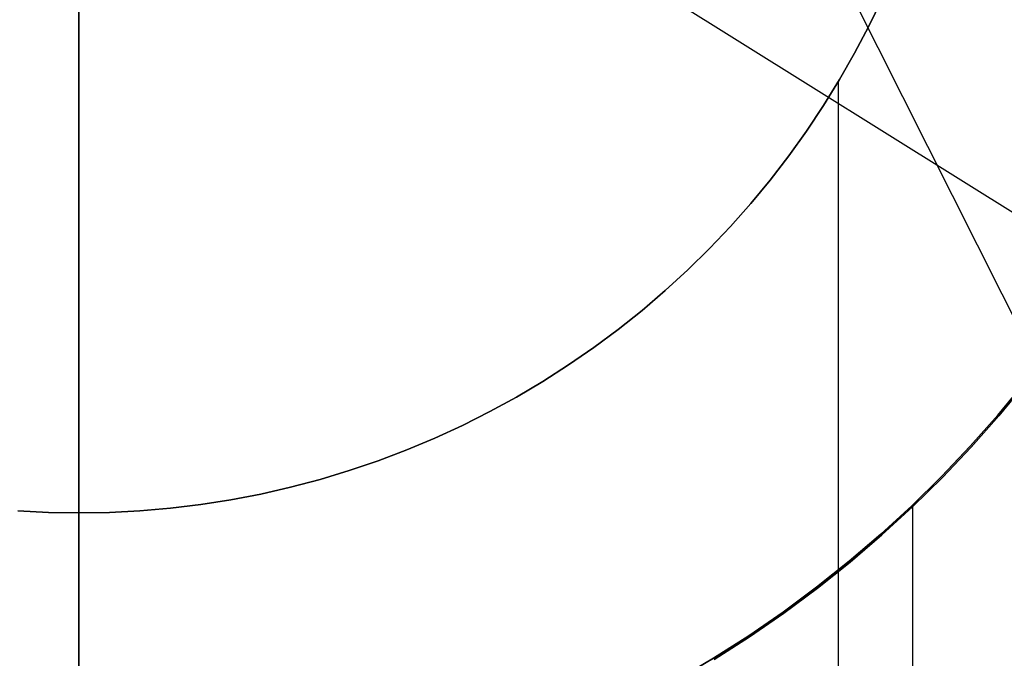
# Model space of a CAD drawing. Header units: millimetres. Extents: x 6038 to 7358, y -8545 to -7225.
# Tile 124 of 256: x 6697 to 6712, y -7900 to -7891. Entities that reach past the tile are written whole.
import ezdxf

# ---------------------------------------------------------------- set-up
doc = ezdxf.new("R2010")
doc.units = ezdxf.units.MM
doc.layers.add('color', color=7, linetype='Continuous')
doc.layers.add('luz', color=7, linetype='Continuous')

msp = doc.modelspace()

# ---------------------------------------------------------------- linework, layer by layer
at = {"color": 7, "true_color": 0xffffff}
for p, q in [((6698.316, -7924.541, 200.6), (6698.316, -7844.792, 200.6)), ((6698.316, -7924.541, 200.6), (6698.316, -7844.792, 200.6)), ((6710.348, -7890.207, 199.6), (6710.15, -7890.619, 199.6)), ((6710.15, -7890.619, 144.2), (6710.348, -7890.207, 144.2)), ((6710.348, -7890.207, 199.6), (6710.15, -7890.619, 199.6)), ((6710.15, -7890.619, 171.9), (6710.348, -7890.207, 171.9)), ((6710.15, -7890.619, 144.2), (6710.348, -7890.207, 144.2)), ((6710.15, -7890.619, 199.6), (6709.937, -7891.024, 199.6)), ((6709.937, -7891.024, 144.2), (6710.15, -7890.619, 144.2)), ((6710.15, -7890.619, 199.6), (6709.937, -7891.024, 199.6)), ((6709.937, -7891.024, 171.9), (6710.15, -7890.619, 171.9)), ((6709.937, -7891.024, 144.2), (6710.15, -7890.619, 144.2)), ((6709.937, -7891.024, 199.6), (6709.711, -7891.421, 199.6)), ((6709.711, -7891.421, 144.2), (6709.937, -7891.024, 144.2)), ((6709.937, -7891.024, 199.6), (6709.711, -7891.421, 199.6)), ((6709.711, -7891.421, 171.9), (6709.937, -7891.024, 171.9)), ((6709.711, -7891.421, 144.2), (6709.937, -7891.024, 144.2)), ((6709.711, -7891.421, 199.6), (6709.471, -7891.81, 199.6)), ((6709.471, -7891.81, 144.2), (6709.711, -7891.421, 144.2)), ((6709.711, -7891.421, 199.6), (6709.471, -7891.81, 199.6)), ((6709.471, -7891.81, 171.9), (6709.711, -7891.421, 171.9)), ((6709.471, -7891.81, 144.2), (6709.711, -7891.421, 144.2)), ((6709.689, -7891.457, 144.2), (6709.689, -7904.365, 144.2)), ((6709.471, -7891.81, 199.6), (6709.218, -7892.191, 199.6)), ((6709.218, -7892.191, 144.2), (6709.471, -7891.81, 144.2)), ((6709.471, -7891.81, 199.6), (6709.218, -7892.191, 199.6)), ((6709.218, -7892.191, 171.9), (6709.471, -7891.81, 171.9)), ((6709.218, -7892.191, 144.2), (6709.471, -7891.81, 144.2)), ((6709.218, -7892.191, 199.6), (6708.951, -7892.563, 199.6)), ((6708.951, -7892.563, 144.2), (6709.218, -7892.191, 144.2)), ((6709.218, -7892.191, 199.6), (6708.951, -7892.563, 199.6)), ((6708.951, -7892.563, 171.9), (6709.218, -7892.191, 171.9)), ((6708.951, -7892.563, 144.2), (6709.218, -7892.191, 144.2)), ((6708.951, -7892.563, 199.6), (6708.672, -7892.925, 199.6)), ((6708.672, -7892.925, 144.2), (6708.951, -7892.563, 144.2)), ((6708.951, -7892.563, 199.6), (6708.672, -7892.925, 199.6)), ((6708.672, -7892.925, 171.9), (6708.951, -7892.563, 171.9)), ((6708.672, -7892.925, 144.2), (6708.951, -7892.563, 144.2)), ((6708.672, -7892.925, 199.6), (6708.381, -7893.278, 199.6)), ((6708.381, -7893.278, 144.2), (6708.672, -7892.925, 144.2)), ((6708.672, -7892.925, 199.6), (6708.381, -7893.278, 199.6)), ((6708.381, -7893.278, 171.9), (6708.672, -7892.925, 171.9)), ((6708.381, -7893.278, 144.2), (6708.672, -7892.925, 144.2)), ((6708.381, -7893.278, 199.6), (6708.078, -7893.62, 199.6)), ((6708.078, -7893.62, 144.2), (6708.381, -7893.278, 144.2)), ((6708.381, -7893.278, 199.6), (6708.078, -7893.62, 199.6)), ((6708.078, -7893.62, 171.9), (6708.381, -7893.278, 171.9)), ((6708.078, -7893.62, 144.2), (6708.381, -7893.278, 144.2)), ((6708.078, -7893.62, 199.6), (6707.763, -7893.952, 199.6)), ((6707.763, -7893.952, 144.2), (6708.078, -7893.62, 144.2)), ((6708.078, -7893.62, 199.6), (6707.763, -7893.952, 199.6)), ((6707.763, -7893.952, 171.9), (6708.078, -7893.62, 171.9)), ((6707.763, -7893.952, 144.2), (6708.078, -7893.62, 144.2)), ((6707.763, -7893.952, 199.6), (6707.437, -7894.272, 199.6)), ((6707.437, -7894.272, 144.2), (6707.763, -7893.952, 144.2)), ((6707.763, -7893.952, 199.6), (6707.437, -7894.272, 199.6)), ((6707.437, -7894.272, 171.9), (6707.763, -7893.952, 171.9)), ((6707.437, -7894.272, 144.2), (6707.763, -7893.952, 144.2)), ((6707.437, -7894.272, 199.6), (6707.1, -7894.581, 199.6)), ((6707.1, -7894.581, 144.2), (6707.437, -7894.272, 144.2)), ((6707.437, -7894.272, 199.6), (6707.1, -7894.581, 199.6)), ((6707.1, -7894.581, 171.9), (6707.437, -7894.272, 171.9)), ((6707.1, -7894.581, 144.2), (6707.437, -7894.272, 144.2)), ((6707.1, -7894.581, 199.6), (6706.753, -7894.879, 199.6)), ((6706.753, -7894.879, 144.2), (6707.1, -7894.581, 144.2)), ((6707.1, -7894.581, 199.6), (6706.753, -7894.879, 199.6)), ((6706.753, -7894.879, 171.9), (6707.1, -7894.581, 171.9)), ((6706.753, -7894.879, 144.2), (6707.1, -7894.581, 144.2)), ((6706.753, -7894.879, 199.6), (6706.395, -7895.164, 199.6)), ((6706.395, -7895.164, 144.2), (6706.753, -7894.879, 144.2)), ((6706.753, -7894.879, 199.6), (6706.395, -7895.164, 199.6)), ((6706.395, -7895.164, 171.9), (6706.753, -7894.879, 171.9)), ((6706.395, -7895.164, 144.2), (6706.753, -7894.879, 144.2)), ((6706.395, -7895.164, 199.6), (6706.028, -7895.436, 199.6)), ((6706.028, -7895.436, 144.2), (6706.395, -7895.164, 144.2)), ((6706.395, -7895.164, 199.6), (6706.028, -7895.436, 199.6)), ((6706.028, -7895.436, 171.9), (6706.395, -7895.164, 171.9)), ((6706.028, -7895.436, 144.2), (6706.395, -7895.164, 144.2)), ((6706.028, -7895.436, 199.6), (6705.652, -7895.696, 199.6)), ((6705.652, -7895.696, 144.2), (6706.028, -7895.436, 144.2)), ((6706.028, -7895.436, 199.6), (6705.652, -7895.696, 199.6)), ((6705.652, -7895.696, 171.9), (6706.028, -7895.436, 171.9)), ((6705.652, -7895.696, 144.2), (6706.028, -7895.436, 144.2)), ((6705.652, -7895.696, 199.6), (6705.267, -7895.943, 199.6)), ((6705.267, -7895.943, 144.2), (6705.652, -7895.696, 144.2)), ((6705.652, -7895.696, 199.6), (6705.267, -7895.943, 199.6)), ((6705.267, -7895.943, 171.9), (6705.652, -7895.696, 171.9)), ((6705.267, -7895.943, 144.2), (6705.652, -7895.696, 144.2)), ((6705.267, -7895.943, 199.6), (6704.873, -7896.176, 199.6)), ((6704.873, -7896.176, 144.2), (6705.267, -7895.943, 144.2)), ((6705.267, -7895.943, 199.6), (6704.873, -7896.176, 199.6)), ((6704.873, -7896.176, 171.9), (6705.267, -7895.943, 171.9)), ((6704.873, -7896.176, 144.2), (6705.267, -7895.943, 144.2)), ((6712.482, -7895.963, 108.234), (6712.084, -7896.446, 108.234)), ((6712.084, -7896.446, 105.1), (6712.482, -7895.963, 105.1)), ((6712.482, -7895.963, 108.234), (6712.084, -7896.446, 108.234)), ((6712.084, -7896.446, 106.667), (6712.482, -7895.963, 106.667)), ((6712.084, -7896.446, 105.1), (6712.482, -7895.963, 105.1)), ((6712.497, -7895.975, 51.1), (6712.098, -7896.458, 51.1)), ((6712.098, -7896.458, 43.5), (6712.497, -7895.975, 43.5)), ((6712.098, -7896.458, 47.3), (6712.497, -7895.975, 47.3)), ((6712.497, -7895.975, 51.1), (6712.098, -7896.458, 51.1)), ((6704.873, -7896.176, 199.6), (6704.472, -7896.395, 199.6)), ((6704.472, -7896.395, 144.2), (6704.873, -7896.176, 144.2)), ((6704.873, -7896.176, 199.6), (6704.472, -7896.395, 199.6)), ((6704.472, -7896.395, 171.9), (6704.873, -7896.176, 171.9)), ((6704.472, -7896.395, 144.2), (6704.873, -7896.176, 144.2)), ((6704.472, -7896.395, 199.6), (6704.064, -7896.601, 199.6)), ((6704.064, -7896.601, 144.2), (6704.472, -7896.395, 144.2)), ((6704.472, -7896.395, 199.6), (6704.064, -7896.601, 199.6)), ((6704.064, -7896.601, 171.9), (6704.472, -7896.395, 171.9)), ((6704.064, -7896.601, 144.2), (6704.472, -7896.395, 144.2)), ((6712.084, -7896.446, 108.234), (6711.669, -7896.914, 108.234)), ((6711.669, -7896.914, 105.1), (6712.084, -7896.446, 105.1)), ((6712.084, -7896.446, 108.234), (6711.669, -7896.914, 108.234)), ((6711.669, -7896.914, 106.667), (6712.084, -7896.446, 106.667)), ((6711.669, -7896.914, 105.1), (6712.084, -7896.446, 105.1)), ((6712.098, -7896.458, 51.1), (6711.683, -7896.927, 51.1)), ((6711.683, -7896.927, 43.5), (6712.098, -7896.458, 43.5)), ((6711.683, -7896.927, 47.3), (6712.098, -7896.458, 47.3)), ((6712.098, -7896.458, 51.1), (6711.683, -7896.927, 51.1)), ((6704.064, -7896.601, 199.6), (6703.648, -7896.792, 199.6)), ((6703.648, -7896.792, 144.2), (6704.064, -7896.601, 144.2)), ((6704.064, -7896.601, 199.6), (6703.648, -7896.792, 199.6)), ((6703.648, -7896.792, 171.9), (6704.064, -7896.601, 171.9)), ((6703.648, -7896.792, 144.2), (6704.064, -7896.601, 144.2)), ((6703.648, -7896.792, 199.6), (6703.227, -7896.969, 199.6)), ((6703.227, -7896.969, 144.2), (6703.648, -7896.792, 144.2)), ((6703.648, -7896.792, 199.6), (6703.227, -7896.969, 199.6)), ((6703.227, -7896.969, 171.9), (6703.648, -7896.792, 171.9)), ((6703.227, -7896.969, 144.2), (6703.648, -7896.792, 144.2)), ((6703.227, -7896.969, 199.6), (6702.799, -7897.131, 199.6)), ((6702.799, -7897.131, 144.2), (6703.227, -7896.969, 144.2)), ((6703.227, -7896.969, 199.6), (6702.799, -7897.131, 199.6)), ((6702.799, -7897.131, 171.9), (6703.227, -7896.969, 171.9)), ((6702.799, -7897.131, 144.2), (6703.227, -7896.969, 144.2)), ((6711.669, -7896.914, 108.234), (6711.238, -7897.367, 108.234)), ((6711.238, -7897.367, 105.1), (6711.669, -7896.914, 105.1)), ((6711.669, -7896.914, 108.234), (6711.238, -7897.367, 108.234)), ((6711.238, -7897.367, 106.667), (6711.669, -7896.914, 106.667)), ((6711.238, -7897.367, 105.1), (6711.669, -7896.914, 105.1)), ((6711.683, -7896.927, 51.1), (6711.252, -7897.381, 51.1)), ((6711.252, -7897.381, 43.5), (6711.683, -7896.927, 43.5)), ((6711.252, -7897.381, 47.3), (6711.683, -7896.927, 47.3)), ((6711.683, -7896.927, 51.1), (6711.252, -7897.381, 51.1)), ((6702.799, -7897.131, 199.6), (6702.366, -7897.278, 199.6)), ((6702.366, -7897.278, 144.2), (6702.799, -7897.131, 144.2)), ((6702.799, -7897.131, 199.6), (6702.366, -7897.278, 199.6)), ((6702.366, -7897.278, 171.9), (6702.799, -7897.131, 171.9)), ((6702.366, -7897.278, 144.2), (6702.799, -7897.131, 144.2)), ((6702.366, -7897.278, 199.6), (6701.928, -7897.41, 199.6)), ((6701.928, -7897.41, 144.2), (6702.366, -7897.278, 144.2)), ((6702.366, -7897.278, 199.6), (6701.928, -7897.41, 199.6)), ((6701.928, -7897.41, 171.9), (6702.366, -7897.278, 171.9)), ((6701.928, -7897.41, 144.2), (6702.366, -7897.278, 144.2)), ((6701.928, -7897.41, 199.6), (6701.486, -7897.528, 199.6)), ((6701.486, -7897.528, 144.2), (6701.928, -7897.41, 144.2)), ((6701.928, -7897.41, 199.6), (6701.486, -7897.528, 199.6)), ((6701.486, -7897.528, 171.9), (6701.928, -7897.41, 171.9)), ((6701.486, -7897.528, 144.2), (6701.928, -7897.41, 144.2)), ((6711.238, -7897.367, 108.234), (6710.792, -7897.806, 108.234)), ((6710.792, -7897.806, 105.1), (6711.238, -7897.367, 105.1)), ((6711.238, -7897.367, 108.234), (6710.792, -7897.806, 108.234)), ((6710.792, -7897.806, 106.667), (6711.238, -7897.367, 106.667)), ((6710.792, -7897.806, 105.1), (6711.238, -7897.367, 105.1)), ((6711.252, -7897.381, 51.1), (6710.805, -7897.82, 51.1)), ((6710.805, -7897.82, 43.5), (6711.252, -7897.381, 43.5)), ((6710.805, -7897.82, 47.3), (6711.252, -7897.381, 47.3)), ((6711.252, -7897.381, 51.1), (6710.805, -7897.82, 51.1)), ((6701.486, -7897.528, 199.6), (6701.041, -7897.629, 199.6)), ((6701.041, -7897.629, 144.2), (6701.486, -7897.528, 144.2)), ((6701.486, -7897.528, 199.6), (6701.041, -7897.629, 199.6)), ((6701.041, -7897.629, 171.9), (6701.486, -7897.528, 171.9)), ((6701.041, -7897.629, 144.2), (6701.486, -7897.528, 144.2)), ((6700.591, -7897.716, 199.6), (6700.14, -7897.786, 199.6)), ((6700.14, -7897.786, 144.2), (6700.591, -7897.716, 144.2)), ((6700.591, -7897.716, 199.6), (6700.14, -7897.786, 199.6)), ((6700.14, -7897.786, 171.9), (6700.591, -7897.716, 171.9)), ((6700.14, -7897.786, 144.2), (6700.591, -7897.716, 144.2)), ((6701.041, -7897.629, 199.6), (6700.591, -7897.716, 199.6)), ((6700.591, -7897.716, 144.2), (6701.041, -7897.629, 144.2)), ((6701.041, -7897.629, 199.6), (6700.591, -7897.716, 199.6)), ((6700.591, -7897.716, 171.9), (6701.041, -7897.629, 171.9)), ((6700.591, -7897.716, 144.2), (6701.041, -7897.629, 144.2)), ((6697.859, -7897.905, 199.6), (6697.402, -7897.881, 199.6)), ((6697.402, -7897.881, 144.2), (6697.859, -7897.905, 144.2)), ((6697.859, -7897.905, 199.6), (6697.402, -7897.881, 199.6)), ((6697.402, -7897.881, 171.9), (6697.859, -7897.905, 171.9)), ((6697.402, -7897.881, 144.2), (6697.859, -7897.905, 144.2)), ((6698.316, -7897.912, 199.6), (6697.859, -7897.905, 199.6)), ((6697.859, -7897.905, 144.2), (6698.316, -7897.912, 144.2)), ((6698.316, -7897.912, 199.6), (6697.859, -7897.905, 199.6)), ((6697.859, -7897.905, 171.9), (6698.316, -7897.912, 171.9)), ((6697.859, -7897.905, 144.2), (6698.316, -7897.912, 144.2)), ((6698.774, -7897.905, 199.6), (6698.316, -7897.912, 199.6)), ((6698.316, -7897.912, 144.2), (6698.774, -7897.905, 144.2)), ((6698.774, -7897.905, 199.6), (6698.316, -7897.912, 199.6)), ((6698.316, -7897.912, 171.9), (6698.774, -7897.905, 171.9)), ((6698.316, -7897.912, 144.2), (6698.774, -7897.905, 144.2)), ((6698.316, -7924.667, 199.6), (6698.316, -7897.912, 199.6)), ((6698.316, -7924.667, 199.6), (6698.316, -7897.912, 199.6)), ((6698.316, -7897.912, 144.2), (6698.316, -7897.912, 199.6)), ((6698.316, -7897.912, 144.2), (6698.316, -7897.912, 199.6)), ((6698.316, -7907.412, 144.2), (6698.316, -7897.912, 144.2)), ((6698.316, -7907.412, 144.2), (6698.316, -7897.912, 144.2)), ((6699.23, -7897.881, 199.6), (6698.774, -7897.905, 199.6)), ((6698.774, -7897.905, 144.2), (6699.23, -7897.881, 144.2)), ((6699.23, -7897.881, 199.6), (6698.774, -7897.905, 199.6)), ((6698.774, -7897.905, 171.9), (6699.23, -7897.881, 171.9)), ((6698.774, -7897.905, 144.2), (6699.23, -7897.881, 144.2)), ((6699.686, -7897.841, 199.6), (6699.23, -7897.881, 199.6)), ((6699.23, -7897.881, 144.2), (6699.686, -7897.841, 144.2)), ((6699.686, -7897.841, 199.6), (6699.23, -7897.881, 199.6)), ((6699.23, -7897.881, 171.9), (6699.686, -7897.841, 171.9)), ((6699.23, -7897.881, 144.2), (6699.686, -7897.841, 144.2)), ((6700.14, -7897.786, 199.6), (6699.686, -7897.841, 199.6)), ((6699.686, -7897.841, 144.2), (6700.14, -7897.786, 144.2)), ((6700.14, -7897.786, 199.6), (6699.686, -7897.841, 199.6)), ((6699.686, -7897.841, 171.9), (6700.14, -7897.786, 171.9)), ((6699.686, -7897.841, 144.2), (6700.14, -7897.786, 144.2)), ((6710.792, -7897.806, 108.234), (6710.331, -7898.229, 108.234)), ((6710.331, -7898.229, 105.1), (6710.792, -7897.806, 105.1)), ((6710.792, -7897.806, 108.234), (6710.331, -7898.229, 108.234)), ((6710.331, -7898.229, 106.667), (6710.792, -7897.806, 106.667)), ((6710.331, -7898.229, 105.1), (6710.792, -7897.806, 105.1)), ((6710.805, -7897.82, 51.1), (6710.344, -7898.243, 51.1)), ((6710.344, -7898.243, 43.5), (6710.805, -7897.82, 43.5)), ((6710.344, -7898.243, 47.3), (6710.805, -7897.82, 47.3)), ((6710.805, -7897.82, 51.1), (6710.344, -7898.243, 51.1)), ((6710.805, -7897.794, 108.234), (6710.805, -7906.297, 108.234)), ((6710.331, -7898.229, 108.234), (6709.856, -7898.635, 108.234)), ((6709.856, -7898.635, 105.1), (6710.331, -7898.229, 105.1)), ((6710.331, -7898.229, 108.234), (6709.856, -7898.635, 108.234)), ((6709.856, -7898.635, 106.667), (6710.331, -7898.229, 106.667)), ((6709.856, -7898.635, 105.1), (6710.331, -7898.229, 105.1)), ((6710.344, -7898.243, 51.1), (6709.868, -7898.65, 51.1)), ((6709.868, -7898.65, 43.5), (6710.344, -7898.243, 43.5)), ((6709.868, -7898.65, 47.3), (6710.344, -7898.243, 47.3)), ((6710.344, -7898.243, 51.1), (6709.868, -7898.65, 51.1)), ((6709.856, -7898.635, 108.234), (6709.367, -7899.025, 108.234)), ((6709.367, -7899.025, 105.1), (6709.856, -7898.635, 105.1)), ((6709.856, -7898.635, 108.234), (6709.367, -7899.025, 108.234)), ((6709.367, -7899.025, 106.667), (6709.856, -7898.635, 106.667)), ((6709.367, -7899.025, 105.1), (6709.856, -7898.635, 105.1)), ((6709.868, -7898.65, 51.1), (6709.379, -7899.04, 51.1)), ((6709.379, -7899.04, 43.5), (6709.868, -7898.65, 43.5)), ((6709.379, -7899.04, 47.3), (6709.868, -7898.65, 47.3)), ((6709.868, -7898.65, 51.1), (6709.379, -7899.04, 51.1)), ((6709.367, -7899.025, 108.234), (6708.865, -7899.398, 108.234)), ((6708.865, -7899.398, 105.1), (6709.367, -7899.025, 105.1)), ((6709.367, -7899.025, 108.234), (6708.865, -7899.398, 108.234)), ((6708.865, -7899.398, 106.667), (6709.367, -7899.025, 106.667)), ((6708.865, -7899.398, 105.1), (6709.367, -7899.025, 105.1)), ((6709.379, -7899.04, 51.1), (6708.876, -7899.414, 51.1)), ((6708.876, -7899.414, 43.5), (6709.379, -7899.04, 43.5)), ((6708.876, -7899.414, 47.3), (6709.379, -7899.04, 47.3)), ((6709.379, -7899.04, 51.1), (6708.876, -7899.414, 51.1)), ((6708.865, -7899.398, 108.234), (6708.35, -7899.753, 108.234)), ((6708.35, -7899.753, 105.1), (6708.865, -7899.398, 105.1)), ((6708.865, -7899.398, 108.234), (6708.35, -7899.753, 108.234)), ((6708.35, -7899.753, 106.667), (6708.865, -7899.398, 106.667)), ((6708.35, -7899.753, 105.1), (6708.865, -7899.398, 105.1)), ((6708.876, -7899.414, 51.1), (6708.361, -7899.769, 51.1)), ((6708.361, -7899.769, 43.5), (6708.876, -7899.414, 43.5)), ((6708.361, -7899.769, 47.3), (6708.876, -7899.414, 47.3)), ((6708.876, -7899.414, 51.1), (6708.361, -7899.769, 51.1)), ((6708.35, -7899.753, 108.234), (6707.823, -7900.091, 108.234)), ((6707.823, -7900.091, 105.1), (6708.35, -7899.753, 105.1)), ((6708.35, -7899.753, 108.234), (6707.823, -7900.091, 108.234)), ((6707.823, -7900.091, 106.667), (6708.35, -7899.753, 106.667)), ((6707.823, -7900.091, 105.1), (6708.35, -7899.753, 105.1)), ((6708.361, -7899.769, 51.1), (6707.833, -7900.107, 51.1)), ((6707.833, -7900.107, 43.5), (6708.361, -7899.769, 43.5)), ((6707.833, -7900.107, 47.3), (6708.361, -7899.769, 47.3)), ((6708.361, -7899.769, 51.1), (6707.833, -7900.107, 51.1)), ((6707.823, -7900.091, 108.234), (6707.285, -7900.41, 108.234)), ((6707.285, -7900.41, 105.1), (6707.823, -7900.091, 105.1)), ((6707.823, -7900.091, 108.234), (6707.285, -7900.41, 108.234)), ((6707.285, -7900.41, 105.1), (6707.823, -7900.091, 105.1))]:
    msp.add_line(p, q, dxfattribs=at)
at = {"layer": 'color'}
msp.add_line((6698.316, -7811.667, 43.5), (6698.316, -7957.667, 43.5), dxfattribs=at)
at = {"layer": 'luz', "color": 254, "true_color": 0xcad1ee}
for p, q in [((6637.63, -7746.125, -31.05), (6773.103, -8016.134, -31.05)), ((6637.63, -7746.125, -32.55), (6773.103, -8016.134, -32.55)), ((6571.275, -7805.29, -34.05), (6825.358, -7964.043, -34.05)), ((6571.275, -7805.29, -32.55), (6825.358, -7964.043, -32.55))]:
    msp.add_line(p, q, dxfattribs=at)

doc.saveas('drawing.dxf')
